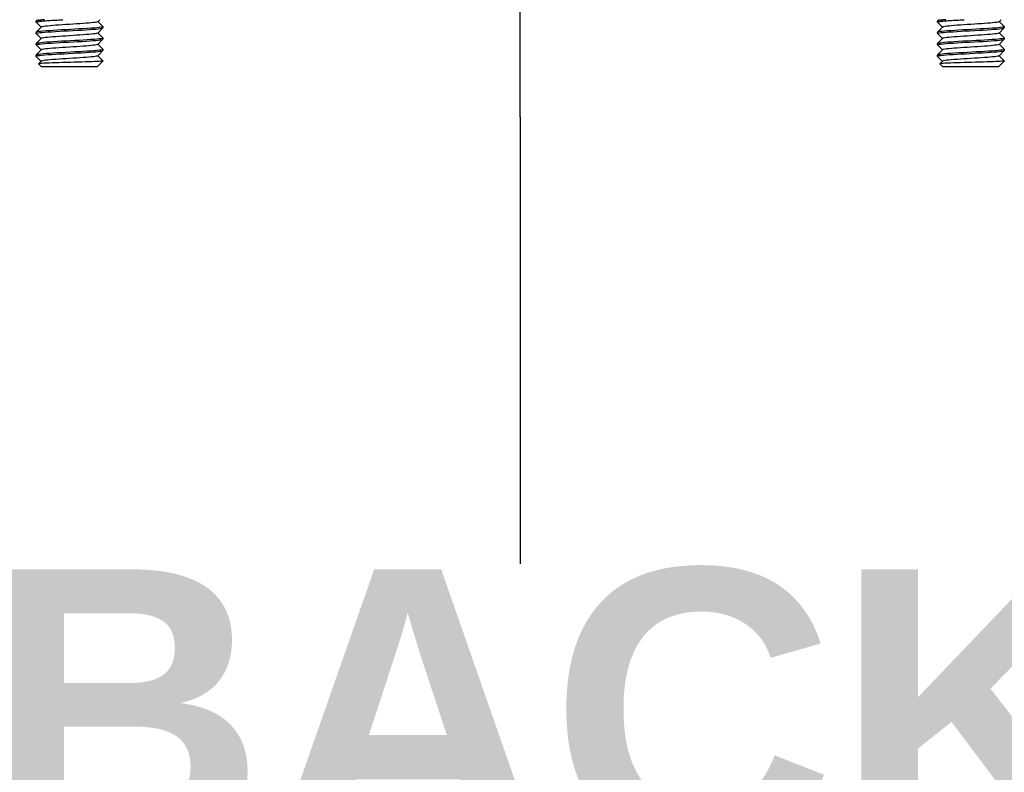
# Model space of a CAD drawing. Header units: inches. Extents: x 0 to 186, y -11 to 121.
# Tile 4 of 93: x 19.16 to 23.82, y 26.81 to 30.37. Entities that reach past the tile are written whole.
import ezdxf

# ---------------------------------------------------------------- set-up
doc = ezdxf.new("R2010")
doc.units = ezdxf.units.IN
doc.header["$LTSCALE"] = 11.141211
doc.header["$MEASUREMENT"] = 0
doc.layers.add('Symbols(ANSI)', color=7, linetype='Continuous', lineweight=25)
doc.layers.add('Visible Edges(ANSI)', color=7, linetype='Continuous', lineweight=25)
doc.styles.add('Dimension-ANSI', font='arialbd.ttf')

# ---------------------------------------------------------------- blocks, each defined once
blk = doc.blocks.new('Datum Identifier2')
at = {"layer": 'Symbols(ANSI)', "color": 7, "linetype": 'Continuous', "lineweight": 25}
for p, q in [((1.93241, 2.68507), (1.93241, 2.7835)), ((1.93241, 2.68507), (1.93241, 2.67891)), ((1.93241, 2.67891), (1.93241, 2.49485))]:
    blk.add_line(p, q, dxfattribs=at)
at = {"layer": 'Symbols(ANSI)', "color": 7, "insert": (1.70307, 2.37083), "char_height": 0.12, "attachment_point": 7, "style": 'Dimension-ANSI'}
blk.add_mtext('BACK', dxfattribs=at)

msp = doc.modelspace()

# ---------------------------------------------------------------- linework, layer by layer
at = {"layer": 'Visible Edges(ANSI)'}
for p, q in [((19.2357, 30.3682), (19.2357, 30.3628)), ((19.2359, 30.3687), (19.2417, 30.3745)), ((19.5381, 30.3745), (19.5286, 30.365)), ((23.5056, 30.3682), (23.5056, 30.3628)), ((23.5058, 30.3687), (23.5117, 30.3745)), ((23.808, 30.3745), (23.7985, 30.365)), ((19.2596, 30.3386), (19.2359, 30.3623)), ((19.2359, 30.3149), (19.2602, 30.3391)), ((19.5528, 30.3354), (19.5286, 30.3111)), ((19.5291, 30.3655), (19.5528, 30.3418)), ((19.5531, 30.3413), (19.5531, 30.3359)), ((23.5295, 30.3386), (23.5058, 30.3623)), ((23.5058, 30.3149), (23.5301, 30.3391)), ((23.8228, 30.3354), (23.7985, 30.3111)), ((23.7991, 30.3655), (23.8228, 30.3418)), ((23.823, 30.3413), (23.823, 30.3359)), ((19.2357, 30.3144), (19.2357, 30.309)), ((19.2596, 30.2848), (19.2359, 30.3085)), ((19.2359, 30.261), (19.2602, 30.2853)), ((19.5528, 30.2816), (19.5286, 30.2573)), ((19.5291, 30.3117), (19.5528, 30.2879)), ((19.5531, 30.2875), (19.5531, 30.2821)), ((23.5056, 30.3144), (23.5056, 30.309)), ((23.5295, 30.2848), (23.5058, 30.3085)), ((23.5058, 30.261), (23.5301, 30.2853)), ((23.8228, 30.2816), (23.7985, 30.2573)), ((23.7991, 30.3117), (23.8228, 30.2879)), ((23.823, 30.2875), (23.823, 30.2821)), ((19.2357, 30.2606), (19.2357, 30.2551)), ((19.2596, 30.2309), (19.2359, 30.2547)), ((19.2359, 30.2072), (19.2602, 30.2315)), ((19.5528, 30.2278), (19.5286, 30.2035)), ((19.5291, 30.2578), (19.5528, 30.2341)), ((19.5531, 30.2336), (19.5531, 30.2282)), ((23.5056, 30.2606), (23.5056, 30.2551)), ((23.5295, 30.2309), (23.5058, 30.2547)), ((23.5058, 30.2072), (23.5301, 30.2315)), ((23.8228, 30.2278), (23.7985, 30.2035)), ((23.7991, 30.2578), (23.8228, 30.2341)), ((23.823, 30.2336), (23.823, 30.2282)), ((19.2357, 30.2067), (19.2357, 30.2013)), ((19.2596, 30.1771), (19.2359, 30.2008)), ((19.5291, 30.204), (19.5528, 30.1803)), ((19.5531, 30.1798), (19.5531, 30.1777)), ((23.5056, 30.2067), (23.5056, 30.2013)), ((23.5295, 30.1771), (23.5058, 30.2008)), ((23.7991, 30.204), (23.8228, 30.1803)), ((23.823, 30.1798), (23.823, 30.1777)), ((19.2481, 30.1656), (19.2602, 30.1776)), ((19.2626, 30.1509), (19.2481, 30.1653)), ((19.5262, 30.1509), (19.2626, 30.1509)), ((19.5262, 30.1509), (19.5531, 30.1777)), ((19.5485, 30.1777), (19.5531, 30.1777)), ((23.518, 30.1656), (23.5301, 30.1776)), ((23.5325, 30.1509), (23.518, 30.1653)), ((23.7961, 30.1509), (23.5325, 30.1509)), ((23.7961, 30.1509), (23.823, 30.1777)), ((23.8184, 30.1777), (23.823, 30.1777))]:
    msp.add_line(p, q, dxfattribs=at)
at = {"layer": 'Visible Edges(ANSI)', "flags": 128}
for points in [[(19.236, 30.3623), (19.2357, 30.3629), (19.236, 30.3634), (19.2369, 30.3639), (19.2384, 30.3644), (19.2404, 30.3649), (19.243, 30.3654), (19.2462, 30.3659), (19.2498, 30.3664), (19.2539, 30.3669), (19.2585, 30.3674), (19.2636, 30.3679), (19.2691, 30.3684), (19.275, 30.3689), (19.2813, 30.3695), (19.2881, 30.37), (19.2951, 30.3705), (19.3026, 30.371), (19.3103, 30.3715), (19.3184, 30.372), (19.3268, 30.3725), (19.3354, 30.373), (19.3443, 30.3735), (19.3533, 30.374), (19.3624, 30.3745)], [(19.2768, 30.3745), (19.2735, 30.3743), (19.2704, 30.374), (19.2674, 30.3737), (19.2646, 30.3735), (19.2618, 30.3732), (19.2592, 30.373), (19.2567, 30.3727), (19.2544, 30.3724), (19.2522, 30.3722), (19.2501, 30.3719), (19.2482, 30.3716), (19.2465, 30.3714), (19.2448, 30.3711), (19.2433, 30.3709), (19.242, 30.3706), (19.2408, 30.3703), (19.2397, 30.3701), (19.2387, 30.3698), (19.238, 30.3695), (19.2373, 30.3693), (19.2368, 30.369), (19.2364, 30.3688), (19.2362, 30.3685), (19.2361, 30.3682)], [(23.5059, 30.3623), (23.5056, 30.3629), (23.5059, 30.3634), (23.5068, 30.3639), (23.5083, 30.3644), (23.5104, 30.3649), (23.513, 30.3654), (23.5161, 30.3659), (23.5197, 30.3664), (23.5238, 30.3669), (23.5284, 30.3674), (23.5335, 30.3679), (23.539, 30.3684), (23.5449, 30.3689), (23.5513, 30.3695), (23.558, 30.37), (23.5651, 30.3705), (23.5725, 30.371), (23.5803, 30.3715), (23.5883, 30.372), (23.5967, 30.3725), (23.6053, 30.373), (23.6142, 30.3735), (23.6232, 30.374), (23.6323, 30.3745)], [(23.5467, 30.3745), (23.5435, 30.3743), (23.5403, 30.374), (23.5374, 30.3737), (23.5345, 30.3735), (23.5317, 30.3732), (23.5291, 30.373), (23.5267, 30.3727), (23.5243, 30.3724), (23.5221, 30.3722), (23.5201, 30.3719), (23.5182, 30.3716), (23.5164, 30.3714), (23.5147, 30.3711), (23.5132, 30.3709), (23.5119, 30.3706), (23.5107, 30.3703), (23.5096, 30.3701), (23.5087, 30.3698), (23.5079, 30.3695), (23.5072, 30.3693), (23.5067, 30.369), (23.5064, 30.3688), (23.5061, 30.3685), (23.506, 30.3682)], [(19.236, 30.3085), (19.2362, 30.3096), (19.2393, 30.3108), (19.2453, 30.3119), (19.2538, 30.3131), (19.2649, 30.3142), (19.2781, 30.3154), (19.2933, 30.3165), (19.3102, 30.3176), (19.3287, 30.3188), (19.3485, 30.3199), (19.3691, 30.3211), (19.3901, 30.3222), (19.4111, 30.3233), (19.4319, 30.3245), (19.4521, 30.3256), (19.4712, 30.3268), (19.489, 30.3279), (19.505, 30.329), (19.5189, 30.3302), (19.5307, 30.3313), (19.5401, 30.3325), (19.5471, 30.3336), (19.5515, 30.3347), (19.553, 30.3359)], [(19.5524, 30.3418), (19.5522, 30.3406), (19.5493, 30.3395), (19.5437, 30.3383), (19.5352, 30.3372), (19.5242, 30.3361), (19.5108, 30.3349), (19.4954, 30.3338), (19.4784, 30.3326), (19.4598, 30.3315), (19.4402, 30.3304), (19.4197, 30.3292), (19.3987, 30.3281), (19.3776, 30.3269), (19.3569, 30.3258), (19.3368, 30.3247), (19.3177, 30.3235), (19.2999, 30.3224), (19.2837, 30.3212), (19.2696, 30.3201), (19.2578, 30.319), (19.2485, 30.3178), (19.2417, 30.3167), (19.2376, 30.3155), (19.2361, 30.3144)], [(19.5286, 30.365), (19.5264, 30.3639), (19.5222, 30.3628), (19.5159, 30.3617), (19.5078, 30.3607), (19.4979, 30.3596), (19.4864, 30.3585), (19.4734, 30.3574), (19.4591, 30.3564), (19.4438, 30.3553), (19.4278, 30.3542), (19.4112, 30.3531), (19.3944, 30.3521), (19.3776, 30.351), (19.361, 30.3499), (19.3449, 30.3488), (19.3296, 30.3478), (19.3154, 30.3467), (19.3024, 30.3456), (19.2909, 30.3445), (19.281, 30.3434), (19.2728, 30.3424), (19.2665, 30.3413), (19.2623, 30.3402), (19.2603, 30.3391)], [(23.8223, 30.3418), (23.8222, 30.3406), (23.8193, 30.3395), (23.8136, 30.3383), (23.8051, 30.3372), (23.7941, 30.3361), (23.7807, 30.3349), (23.7654, 30.3338), (23.7483, 30.3326), (23.7298, 30.3315), (23.7101, 30.3304), (23.6896, 30.3292), (23.6686, 30.3281), (23.6476, 30.3269), (23.6268, 30.3258), (23.6067, 30.3247), (23.5876, 30.3235), (23.5698, 30.3224), (23.5536, 30.3212), (23.5395, 30.3201), (23.5277, 30.319), (23.5184, 30.3178), (23.5116, 30.3167), (23.5075, 30.3155), (23.506, 30.3144)], [(23.506, 30.3085), (23.5061, 30.3096), (23.5092, 30.3108), (23.5152, 30.3119), (23.5238, 30.3131), (23.5348, 30.3142), (23.548, 30.3154), (23.5632, 30.3165), (23.5801, 30.3176), (23.5987, 30.3188), (23.6184, 30.3199), (23.639, 30.3211), (23.66, 30.3222), (23.6811, 30.3233), (23.7019, 30.3245), (23.722, 30.3256), (23.7411, 30.3268), (23.7589, 30.3279), (23.7749, 30.329), (23.7888, 30.3302), (23.8006, 30.3313), (23.8101, 30.3325), (23.817, 30.3336), (23.8214, 30.3347), (23.8229, 30.3359)], [(23.7985, 30.365), (23.7963, 30.3639), (23.7921, 30.3628), (23.7858, 30.3617), (23.7777, 30.3607), (23.7678, 30.3596), (23.7563, 30.3585), (23.7433, 30.3574), (23.729, 30.3564), (23.7137, 30.3553), (23.6977, 30.3542), (23.6811, 30.3531), (23.6643, 30.3521), (23.6475, 30.351), (23.6309, 30.3499), (23.6148, 30.3488), (23.5995, 30.3478), (23.5853, 30.3467), (23.5723, 30.3456), (23.5608, 30.3445), (23.5509, 30.3434), (23.5427, 30.3424), (23.5364, 30.3413), (23.5323, 30.3402), (23.5302, 30.3391)], [(19.5525, 30.2879), (19.5523, 30.2868), (19.5494, 30.2857), (19.5437, 30.2845), (19.5351, 30.2834), (19.5241, 30.2822), (19.5107, 30.2811), (19.4954, 30.28), (19.4784, 30.2788), (19.4599, 30.2777), (19.4402, 30.2765), (19.4197, 30.2754), (19.3987, 30.2742), (19.3776, 30.2731), (19.3569, 30.272), (19.3368, 30.2708), (19.3176, 30.2697), (19.2998, 30.2685), (19.2837, 30.2674), (19.2696, 30.2663), (19.2579, 30.2651), (19.2485, 30.264), (19.2417, 30.2628), (19.2375, 30.2617), (19.2359, 30.2606)], [(19.2361, 30.2547), (19.2362, 30.2558), (19.2392, 30.257), (19.2452, 30.2581), (19.2538, 30.2592), (19.2648, 30.2604), (19.278, 30.2615), (19.2933, 30.2627), (19.3103, 30.2638), (19.3288, 30.2649), (19.3485, 30.2661), (19.3691, 30.2672), (19.3901, 30.2684), (19.4111, 30.2695), (19.4319, 30.2706), (19.4521, 30.2718), (19.4712, 30.2729), (19.489, 30.2741), (19.505, 30.2752), (19.519, 30.2763), (19.5307, 30.2775), (19.5402, 30.2786), (19.5471, 30.2798), (19.5514, 30.2809), (19.553, 30.2821)], [(19.5286, 30.3111), (19.5264, 30.3101), (19.5222, 30.309), (19.5159, 30.3079), (19.5078, 30.3068), (19.4979, 30.3058), (19.4864, 30.3047), (19.4734, 30.3036), (19.4591, 30.3025), (19.4438, 30.3015), (19.4278, 30.3004), (19.4112, 30.2993), (19.3944, 30.2982), (19.3776, 30.2971), (19.361, 30.2961), (19.3449, 30.295), (19.3296, 30.2939), (19.3154, 30.2928), (19.3024, 30.2918), (19.2909, 30.2907), (19.281, 30.2896), (19.2728, 30.2885), (19.2665, 30.2875), (19.2623, 30.2864), (19.2602, 30.2853)], [(23.8224, 30.2879), (23.8223, 30.2868), (23.8194, 30.2857), (23.8136, 30.2845), (23.8051, 30.2834), (23.794, 30.2822), (23.7807, 30.2811), (23.7653, 30.28), (23.7483, 30.2788), (23.7298, 30.2777), (23.7102, 30.2765), (23.6896, 30.2754), (23.6686, 30.2742), (23.6476, 30.2731), (23.6268, 30.272), (23.6067, 30.2708), (23.5875, 30.2697), (23.5697, 30.2685), (23.5536, 30.2674), (23.5395, 30.2663), (23.5278, 30.2651), (23.5185, 30.264), (23.5116, 30.2628), (23.5074, 30.2617), (23.5059, 30.2606)], [(23.5061, 30.2547), (23.5062, 30.2558), (23.5092, 30.257), (23.5151, 30.2581), (23.5237, 30.2592), (23.5347, 30.2604), (23.548, 30.2615), (23.5632, 30.2627), (23.5802, 30.2638), (23.5987, 30.2649), (23.6184, 30.2661), (23.639, 30.2672), (23.66, 30.2684), (23.6811, 30.2695), (23.7018, 30.2706), (23.722, 30.2718), (23.7411, 30.2729), (23.7589, 30.2741), (23.7749, 30.2752), (23.7889, 30.2763), (23.8007, 30.2775), (23.8101, 30.2786), (23.817, 30.2798), (23.8214, 30.2809), (23.8229, 30.2821)], [(23.7985, 30.3111), (23.7963, 30.3101), (23.7921, 30.309), (23.7858, 30.3079), (23.7777, 30.3068), (23.7678, 30.3058), (23.7563, 30.3047), (23.7433, 30.3036), (23.729, 30.3025), (23.7137, 30.3015), (23.6977, 30.3004), (23.6811, 30.2993), (23.6643, 30.2982), (23.6475, 30.2971), (23.6309, 30.2961), (23.6148, 30.295), (23.5996, 30.2939), (23.5853, 30.2928), (23.5723, 30.2918), (23.5608, 30.2907), (23.5509, 30.2896), (23.5427, 30.2885), (23.5365, 30.2875), (23.5322, 30.2864), (23.5302, 30.2853)], [(19.5526, 30.2341), (19.5525, 30.233), (19.5495, 30.2318), (19.5436, 30.2307), (19.535, 30.2295), (19.524, 30.2284), (19.5107, 30.2273), (19.4954, 30.2261), (19.4784, 30.225), (19.46, 30.2238), (19.4402, 30.2227), (19.4197, 30.2216), (19.3987, 30.2204), (19.3776, 30.2193), (19.3568, 30.2181), (19.3367, 30.217), (19.3176, 30.2158), (19.2998, 30.2147), (19.2837, 30.2136), (19.2697, 30.2124), (19.258, 30.2113), (19.2486, 30.2101), (19.2417, 30.209), (19.2374, 30.2079), (19.2359, 30.2067)], [(19.2363, 30.2008), (19.2364, 30.202), (19.2393, 30.2031), (19.2451, 30.2043), (19.2536, 30.2054), (19.2647, 30.2065), (19.278, 30.2077), (19.2933, 30.2088), (19.3104, 30.21), (19.3289, 30.2111), (19.3485, 30.2122), (19.3691, 30.2134), (19.3901, 30.2145), (19.4111, 30.2157), (19.4319, 30.2168), (19.452, 30.218), (19.4711, 30.2191), (19.4889, 30.2202), (19.5051, 30.2214), (19.5191, 30.2225), (19.5309, 30.2237), (19.5402, 30.2248), (19.547, 30.2259), (19.5513, 30.2271), (19.5528, 30.2282)], [(19.5285, 30.2573), (19.5264, 30.2562), (19.5222, 30.2551), (19.5159, 30.2541), (19.5078, 30.253), (19.4979, 30.2519), (19.4864, 30.2508), (19.4734, 30.2498), (19.4591, 30.2487), (19.4438, 30.2476), (19.4278, 30.2465), (19.4112, 30.2455), (19.3944, 30.2444), (19.3776, 30.2433), (19.361, 30.2422), (19.3449, 30.2412), (19.3296, 30.2401), (19.3154, 30.239), (19.3024, 30.2379), (19.2909, 30.2369), (19.281, 30.2358), (19.2728, 30.2347), (19.2665, 30.2336), (19.2623, 30.2325), (19.2602, 30.2315)], [(23.8225, 30.2341), (23.8224, 30.233), (23.8194, 30.2318), (23.8135, 30.2307), (23.805, 30.2295), (23.7939, 30.2284), (23.7806, 30.2273), (23.7654, 30.2261), (23.7484, 30.225), (23.7299, 30.2238), (23.7102, 30.2227), (23.6896, 30.2216), (23.6686, 30.2204), (23.6476, 30.2193), (23.6268, 30.2181), (23.6066, 30.217), (23.5875, 30.2158), (23.5697, 30.2147), (23.5536, 30.2136), (23.5397, 30.2124), (23.5279, 30.2113), (23.5186, 30.2101), (23.5117, 30.209), (23.5074, 30.2079), (23.5058, 30.2067)], [(23.5062, 30.2008), (23.5063, 30.202), (23.5092, 30.2031), (23.515, 30.2043), (23.5235, 30.2054), (23.5346, 30.2065), (23.5479, 30.2077), (23.5632, 30.2088), (23.5803, 30.21), (23.5988, 30.2111), (23.6184, 30.2122), (23.639, 30.2134), (23.66, 30.2145), (23.681, 30.2157), (23.7018, 30.2168), (23.7219, 30.218), (23.7411, 30.2191), (23.7589, 30.2202), (23.775, 30.2214), (23.789, 30.2225), (23.8008, 30.2237), (23.8101, 30.2248), (23.817, 30.2259), (23.8212, 30.2271), (23.8227, 30.2282)], [(23.7985, 30.2573), (23.7963, 30.2562), (23.7921, 30.2551), (23.7858, 30.2541), (23.7777, 30.253), (23.7678, 30.2519), (23.7563, 30.2508), (23.7433, 30.2498), (23.729, 30.2487), (23.7137, 30.2476), (23.6977, 30.2465), (23.6811, 30.2455), (23.6643, 30.2444), (23.6475, 30.2433), (23.6309, 30.2422), (23.6148, 30.2412), (23.5996, 30.2401), (23.5853, 30.239), (23.5723, 30.2379), (23.5608, 30.2369), (23.5509, 30.2358), (23.5427, 30.2347), (23.5365, 30.2336), (23.5322, 30.2325), (23.5301, 30.2315)], [(19.5285, 30.2035), (19.5264, 30.2024), (19.5222, 30.2013), (19.5159, 30.2002), (19.5078, 30.1992), (19.4979, 30.1981), (19.4864, 30.197), (19.4734, 30.1959), (19.4591, 30.1949), (19.4438, 30.1938), (19.4278, 30.1927), (19.4112, 30.1916), (19.3944, 30.1906), (19.3776, 30.1895), (19.361, 30.1884), (19.3449, 30.1873), (19.3296, 30.1862), (19.3154, 30.1852), (19.3024, 30.1841), (19.2909, 30.183), (19.281, 30.1819), (19.2728, 30.1809), (19.2666, 30.1798), (19.2623, 30.1787), (19.2602, 30.1776)], [(19.5527, 30.1803), (19.5528, 30.1802), (19.5529, 30.1801), (19.5529, 30.18), (19.553, 30.1798), (19.553, 30.1797), (19.553, 30.1796), (19.5529, 30.1795), (19.5529, 30.1794), (19.5528, 30.1793), (19.5527, 30.1792), (19.5525, 30.1791), (19.5524, 30.179), (19.5522, 30.1789), (19.552, 30.1788), (19.5517, 30.1787), (19.5515, 30.1786), (19.5512, 30.1785), (19.5509, 30.1784), (19.5505, 30.1783), (19.5502, 30.1782), (19.5498, 30.1781), (19.5494, 30.178), (19.549, 30.1779), (19.5485, 30.1777)], [(23.7985, 30.2035), (23.7964, 30.2024), (23.7921, 30.2013), (23.7858, 30.2002), (23.7777, 30.1992), (23.7678, 30.1981), (23.7563, 30.197), (23.7433, 30.1959), (23.729, 30.1949), (23.7137, 30.1938), (23.6977, 30.1927), (23.6811, 30.1916), (23.6643, 30.1906), (23.6475, 30.1895), (23.6309, 30.1884), (23.6149, 30.1873), (23.5996, 30.1862), (23.5853, 30.1852), (23.5723, 30.1841), (23.5608, 30.183), (23.5509, 30.1819), (23.5427, 30.1809), (23.5365, 30.1798), (23.5322, 30.1787), (23.5301, 30.1776)], [(23.8226, 30.1803), (23.8227, 30.1802), (23.8228, 30.1801), (23.8229, 30.18), (23.8229, 30.1798), (23.8229, 30.1797), (23.8229, 30.1796), (23.8229, 30.1795), (23.8228, 30.1794), (23.8227, 30.1793), (23.8226, 30.1792), (23.8225, 30.1791), (23.8223, 30.179), (23.8221, 30.1789), (23.8219, 30.1788), (23.8217, 30.1787), (23.8214, 30.1786), (23.8211, 30.1785), (23.8208, 30.1784), (23.8205, 30.1783), (23.8201, 30.1782), (23.8197, 30.1781), (23.8193, 30.178), (23.8189, 30.1779), (23.8184, 30.1777)], [(19.5485, 30.1777), (19.5426, 30.1772), (19.5347, 30.1767), (19.525, 30.1762), (19.5134, 30.1757), (19.5003, 30.1752), (19.4857, 30.1747), (19.4698, 30.1742), (19.453, 30.1737), (19.4354, 30.1732), (19.4173, 30.1727), (19.3989, 30.1722), (19.3805, 30.1717), (19.3624, 30.1711), (19.3447, 30.1706), (19.328, 30.1701), (19.3122, 30.1696), (19.2977, 30.169), (19.2848, 30.1685), (19.2735, 30.168), (19.2641, 30.1675), (19.2568, 30.1669), (19.2517, 30.1664), (19.2487, 30.1659), (19.2481, 30.1653)], [(23.8184, 30.1777), (23.8125, 30.1772), (23.8047, 30.1767), (23.7949, 30.1762), (23.7833, 30.1757), (23.7702, 30.1752), (23.7556, 30.1747), (23.7398, 30.1742), (23.7229, 30.1737), (23.7054, 30.1732), (23.6872, 30.1727), (23.6688, 30.1722), (23.6504, 30.1717), (23.6323, 30.1711), (23.6147, 30.1706), (23.5979, 30.1701), (23.5821, 30.1696), (23.5676, 30.169), (23.5547, 30.1685), (23.5434, 30.168), (23.5341, 30.1675), (23.5267, 30.1669), (23.5216, 30.1664), (23.5187, 30.1659), (23.518, 30.1653)]]:
    msp.add_lwpolyline(points, dxfattribs=at)

# ---------------------------------------------------------------- block references
at = {"layer": 'Symbols(ANSI)', "xscale": 11.14121115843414, "yscale": 11.14121115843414, "zscale": 11.14121115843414}
msp.add_blockref('Datum Identifier2', (0, 0), dxfattribs=at)

doc.saveas('drawing.dxf')
